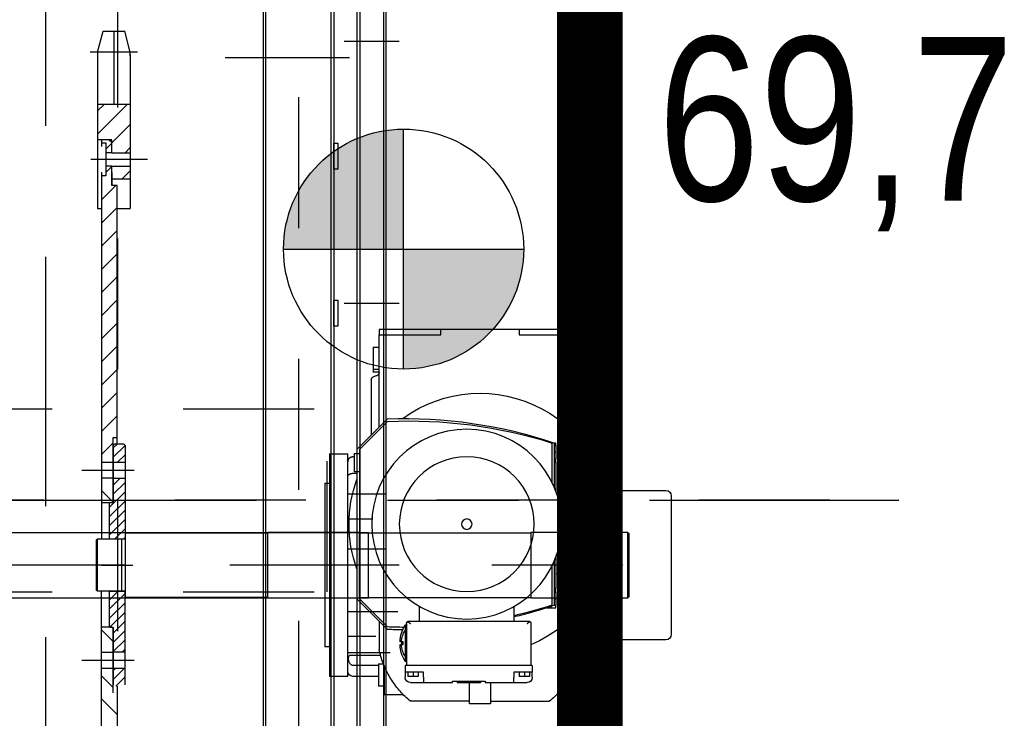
# Model space of a CAD drawing. Header units: metres. Extents: x -5 to 93, y -48 to 79.
# Tile 81 of 91: x 83.65 to 84.401, y 14.308 to 14.842. Entities that reach past the tile are written whole.
import ezdxf

# ---------------------------------------------------------------- set-up
doc = ezdxf.new("R2010")
doc.units = ezdxf.units.M
doc.header["$LTSCALE"] = 0.05
for name, pattern in [('AM_ISO08W050x2', [9, 6, -0.75, 1.5, -0.75]), ('STRICHPUNKT', [25.4, 12.7, -6.35, 0, -6.35]), ('STRICHPUNKT2', [12.7, 6.35, -3.175, 0, -3.175]), ('VERDECKT', [9.525, 6.35, -3.175]), ('VERDECKT2', [4.7625, 3.175, -1.5875])]:
    doc.linetypes.add(name, pattern=pattern)
for name, color, linetype in [('A_Achse', 9, 'STRICHPUNKT2'), ('A_Schraffur', 9, 'Continuous'), ('A_Text', 5, 'Continuous'), ('A_Unsichtbar-über', 253, 'VERDECKT')]:
    doc.layers.add(name, color=color, linetype=linetype)
doc.styles.add('Arial', font='arial.ttf', dxfattribs={"width": 0.9})

# ---------------------------------------------------------------- blocks, each defined once
blk = doc.blocks.new('Rechen-MDS300-d')
for p, q in [((-806.53, 1151.6), (-806.53, 1111.1)), ((-696.53, 1155.6), (-802.53, 1155.6)), ((-692.53, 1111.1), (-692.53, 1151.6)), ((-774.53, 1122.6), (-773.53, 1123.6)), ((-774.53, 1122.6), (-724.53, 1122.6)), ((-774.53, 1048.6), (-774.53, 1122.6)), ((-773.53, 1123.6), (-725.53, 1123.6)), ((-724.53, 1122.6), (-725.53, 1123.6)), ((-724.53, 1122.6), (-724.53, 1048.6)), ((-834.53, 1106.6), (-834.53, 1087.1)), ((-830.53, 1110.6), (-681.97, 1110.6)), ((-826.06, 1106.6), (-826.03, 1106.97)), ((-826.06, 1087.1), (-826.06, 1106.6)), ((-826.03, 1106.97), (-825.96, 1107.33)), ((-825.96, 1107.33), (-825.84, 1107.67)), ((-825.84, 1107.67), (-825.67, 1107.99)), ((-825.67, 1107.99), (-825.46, 1108.3)), ((-825.46, 1108.3), (-825.22, 1108.59)), ((-825.22, 1108.59), (-824.93, 1108.86)), ((-824.93, 1108.86), (-824.6, 1109.11)), ((-824.6, 1109.11), (-824.25, 1109.33)), ((-824.25, 1109.33), (-823.87, 1109.53)), ((-823.87, 1109.53), (-823.47, 1109.7)), ((-823.47, 1109.7), (-823.06, 1109.84)), ((-823.06, 1109.84), (-822.64, 1109.96)), ((-822.64, 1109.96), (-822.22, 1110.05)), ((-822.22, 1110.05), (-821.8, 1110.11)), ((-821.8, 1110.11), (-821.4, 1110.16)), ((-821.4, 1110.16), (-821.03, 1110.19)), ((-821.03, 1110.19), (-820.68, 1110.2)), ((-820.68, 1110.2), (-820.35, 1110.19)), ((-820.35, 1110.19), (-820.05, 1110.17)), ((-820.05, 1110.17), (-819.77, 1110.12)), ((-819.77, 1110.12), (-819.52, 1110.06)), ((-819.52, 1110.06), (-819.31, 1109.97)), ((-819.31, 1109.97), (-819.12, 1109.85)), ((-819.12, 1109.85), (-818.96, 1109.7)), ((-818.96, 1109.7), (-818.84, 1109.52)), ((-818.84, 1109.52), (-818.74, 1109.31)), ((-818.74, 1109.31), (-818.67, 1109.07)), ((-818.67, 1109.07), (-818.62, 1108.8)), ((-818.62, 1108.8), (-818.59, 1108.5)), ((-818.59, 1108.5), (-818.56, 1108.18)), ((-818.56, 1108.18), (-818.55, 1107.83)), ((-818.55, 1107.83), (-818.54, 1107.44)), ((-818.54, 1107.44), (-818.54, 1107.03)), ((-818.54, 1107.03), (-818.54, 1106.6)), ((-818.54, 1106.6), (-818.54, 1085.48)), ((-816.25, 1078.29), (-816.25, 1110.6)), ((-810.27, 1110.59), (-810.25, 1110.6)), ((-692.53, 1111.1), (-806.53, 1111.1)), ((-806.03, 1111.1), (-806.03, 1110.6)), ((-803.92, 1089.06), (-803.92, 1110.6)), ((-799.94, 1110.59), (-799.92, 1110.6)), ((-785.03, 1072.29), (-785.03, 1110.6)), ((-779.04, 1110.59), (-779.03, 1110.6)), ((-743.2, 1110.6), (-743.2, 1110.6)), ((-737.2, 1081.89), (-737.2, 1110.6)), ((-714.03, 1091.46), (-714.03, 1110.6)), ((-701.14, 1110.6), (-701.13, 1110.59)), ((-695.14, 1081.89), (-695.14, 1110.6)), ((-693.03, 1110.6), (-693.03, 1111.1)), ((-681.97, 1110.6), (-670.49, 1110.6)), ((-681.86, 1110.6), (-681.97, 1110.6)), ((-681.75, 1110.59), (-681.86, 1110.6)), ((-681.64, 1110.57), (-681.75, 1110.59)), ((-681.53, 1110.54), (-681.64, 1110.57)), ((-681.42, 1110.51), (-681.53, 1110.54)), ((-681.32, 1110.47), (-681.42, 1110.51)), ((-681.21, 1110.42), (-681.32, 1110.47)), ((-681.1, 1110.36), (-681.21, 1110.42)), ((-681, 1110.3), (-681.1, 1110.36)), ((-680.89, 1110.23), (-681, 1110.3)), ((-680.79, 1110.15), (-680.89, 1110.23)), ((-680.69, 1110.07), (-680.79, 1110.15)), ((-680.59, 1109.97), (-680.69, 1110.07)), ((-680.49, 1109.87), (-680.59, 1109.97)), ((-680.4, 1109.77), (-680.49, 1109.87)), ((-680.3, 1109.66), (-680.4, 1109.77)), ((-680.22, 1109.54), (-680.3, 1109.66)), ((-680.13, 1109.41), (-680.22, 1109.54)), ((-680.05, 1109.28), (-680.13, 1109.41)), ((-679.97, 1109.14), (-680.05, 1109.28)), ((-679.89, 1109), (-679.97, 1109.14)), ((-679.82, 1108.85), (-679.89, 1109)), ((-679.76, 1108.7), (-679.82, 1108.85)), ((-679.7, 1108.54), (-679.76, 1108.7)), ((-679.64, 1108.38), (-679.7, 1108.54)), ((-679.59, 1108.21), (-679.64, 1108.38)), ((-679.54, 1108.04), (-679.59, 1108.21)), ((-679.5, 1107.87), (-679.54, 1108.04)), ((-679.46, 1107.7), (-679.5, 1107.87)), ((-679.43, 1107.52), (-679.46, 1107.7)), ((-679.4, 1107.34), (-679.43, 1107.52)), ((-679.38, 1107.16), (-679.4, 1107.34)), ((-679.37, 1106.97), (-679.38, 1107.16)), ((-679.36, 1106.79), (-679.37, 1106.97)), ((-679.36, 1106.6), (-679.36, 1106.79)), ((-679.36, 1101.74), (-679.36, 1106.6)), ((-670.49, 1110.6), (-670.34, 1110.6)), ((-670.34, 1110.6), (-670.18, 1110.59)), ((-670.18, 1110.59), (-670.03, 1110.57)), ((-670.03, 1110.57), (-669.88, 1110.54)), ((-669.88, 1110.54), (-669.72, 1110.51)), ((-669.72, 1110.51), (-669.57, 1110.47)), ((-669.57, 1110.47), (-669.42, 1110.42)), ((-669.42, 1110.42), (-669.27, 1110.36)), ((-669.27, 1110.36), (-669.12, 1110.3)), ((-669.12, 1110.3), (-668.98, 1110.23)), ((-668.98, 1110.23), (-668.83, 1110.15)), ((-668.83, 1110.15), (-668.69, 1110.06)), ((-668.69, 1110.06), (-668.56, 1109.97)), ((-668.56, 1109.97), (-668.42, 1109.87)), ((-668.42, 1109.87), (-668.29, 1109.77)), ((-668.29, 1109.77), (-668.17, 1109.65)), ((-668.17, 1109.65), (-668.04, 1109.53)), ((-668.04, 1109.53), (-667.93, 1109.41)), ((-667.93, 1109.41), (-667.82, 1109.28)), ((-667.82, 1109.28), (-667.71, 1109.14)), ((-667.71, 1109.14), (-667.61, 1109)), ((-667.61, 1109), (-667.51, 1108.85)), ((-667.51, 1108.85), (-667.42, 1108.7)), ((-667.42, 1108.7), (-667.34, 1108.54)), ((-667.34, 1108.54), (-667.26, 1108.38)), ((-667.26, 1108.38), (-667.19, 1108.21)), ((-667.19, 1108.21), (-667.13, 1108.04)), ((-667.13, 1108.04), (-667.07, 1107.87)), ((-667.07, 1107.87), (-667.02, 1107.69)), ((-667.02, 1107.69), (-666.98, 1107.52)), ((-666.98, 1107.52), (-666.95, 1107.34)), ((-666.95, 1107.34), (-666.92, 1107.15)), ((-666.92, 1107.15), (-666.9, 1106.97)), ((-666.9, 1106.97), (-666.89, 1106.79)), ((-666.89, 1106.79), (-666.88, 1106.6)), ((-666.88, 1106.6), (-666.88, 1095.41)), ((-662.52, 1092.6), (-608.23, 1092.6)), ((-602.03, 1091.1), (-600.03, 1091.1)), ((-602.03, 1091.1), (-602.03, 1086.6)), ((-600.03, 1091.1), (-583.03, 1091.1)), ((-600.03, 1091.1), (-600.03, 1086.6)), ((-583.03, 1086.6), (-583.03, 1091.1)), ((-826.75, 1082.6), (-848.53, 1082.6)), ((-848.53, 1082.6), (-848.53, 1068.1)), ((-842.03, 1087.1), (-825.03, 1087.1)), ((-842.03, 1087.1), (-842.03, 1082.6)), ((-826.81, 1082.58), (-828.04, 1082.04)), ((-825.56, 1083.09), (-826.81, 1082.58)), ((-824.31, 1083.58), (-825.56, 1083.09)), ((-825.03, 1083.3), (-825.03, 1087.1)), ((-823.05, 1084.04), (-824.31, 1083.58)), ((-821.77, 1084.48), (-823.05, 1084.04)), ((-820.49, 1084.9), (-821.77, 1084.48)), ((-819.21, 1085.29), (-820.49, 1084.9)), ((-817.91, 1085.66), (-819.21, 1085.29)), ((-818.54, 1085.48), (-818.54, 1085.48)), ((-818.54, 1085.48), (-818.54, 1085.48)), ((-818.54, 1085.48), (-818.54, 1085.48)), ((-818.54, 1085.48), (-818.54, 1085.48)), ((-818.54, 1085.48), (-818.54, 1085.48)), ((-818.54, 1085.48), (-818.54, 1085.48)), ((-818.54, 1085.48), (-818.54, 1085.48)), ((-818.54, 1085.48), (-818.54, 1085.48)), ((-818.54, 1085.48), (-818.54, 1085.48)), ((-818.54, 1085.48), (-818.54, 1085.48)), ((-818.54, 1085.48), (-818.54, 1085.48)), ((-818.54, 1085.48), (-818.54, 1085.48)), ((-818.54, 1085.48), (-818.53, 1085.48)), ((-818.53, 1085.48), (-818.53, 1085.48)), ((-818.53, 1085.48), (-818.53, 1085.48)), ((-818.53, 1085.48), (-818.53, 1085.48)), ((-818.53, 1085.48), (-818.53, 1085.48)), ((-818.53, 1085.48), (-818.53, 1085.48)), ((-818.53, 1085.48), (-818.53, 1085.48)), ((-818.53, 1085.48), (-818.53, 1085.48)), ((-818.53, 1085.48), (-818.53, 1085.48)), ((-818.53, 1085.48), (-818.53, 1085.48)), ((-818.53, 1085.48), (-818.53, 1085.48)), ((-818.53, 1085.48), (-818.53, 1085.48)), ((-818.53, 1085.48), (-818.53, 1085.48)), ((-818.53, 1085.48), (-818.53, 1085.48)), ((-818.53, 1085.48), (-818.53, 1085.48)), ((-818.53, 1085.48), (-818.53, 1085.48)), ((-818.53, 1085.48), (-818.53, 1085.48)), ((-818.53, 1085.48), (-818.53, 1085.48)), ((-818.53, 1085.48), (-818.53, 1085.48)), ((-818.53, 1085.48), (-818.53, 1085.48)), ((-818.53, 1085.48), (-818.53, 1085.48)), ((-818.53, 1085.48), (-818.53, 1085.48)), ((-818.53, 1085.48), (-818.53, 1085.48)), ((-816.61, 1086), (-817.91, 1085.66)), ((-815.3, 1086.31), (-816.61, 1086)), ((-813.98, 1086.6), (-815.3, 1086.31)), ((-813.98, 1086.6), (-782.04, 1086.6)), ((-587.53, 1086.6), (-654.43, 1086.6)), ((-573.53, 1086.6), (-587.53, 1086.6)), ((-573.53, 1039.5), (-573.53, 1086.6)), ((-573.53, 1086.6), (-569.53, 1086.6)), ((-569.53, 1086.6), (-569.53, 1039.5)), ((-839.74, 1075.41), (-840.83, 1074.63)), ((-838.63, 1076.18), (-839.74, 1075.41)), ((-837.51, 1076.92), (-838.63, 1076.18)), ((-836.37, 1077.64), (-837.51, 1076.92)), ((-835.22, 1078.33), (-836.37, 1077.64)), ((-834.05, 1079.01), (-835.22, 1078.33)), ((-832.87, 1079.66), (-834.05, 1079.01)), ((-831.68, 1080.29), (-832.87, 1079.66)), ((-830.48, 1080.9), (-831.68, 1080.29)), ((-829.27, 1081.48), (-830.48, 1080.9)), ((-828.04, 1082.04), (-829.27, 1081.48)), ((-849.01, 1067.63), (-849.95, 1066.67)), ((-848.05, 1068.58), (-849.01, 1067.63)), ((-847.07, 1069.5), (-848.05, 1068.58)), ((-846.07, 1070.4), (-847.07, 1069.5)), ((-845.05, 1071.29), (-846.07, 1070.4)), ((-844.02, 1072.15), (-845.05, 1071.29)), ((-842.98, 1073), (-844.02, 1072.15)), ((-841.91, 1073.83), (-842.98, 1073)), ((-840.83, 1074.63), (-841.91, 1073.83)), ((-782.23, 1067.6), (-780.23, 1067.6)), ((-782.23, 1063.6), (-782.23, 1067.6)), ((-775.23, 1067.6), (-780.23, 1067.6)), ((-780.23, 1066.6), (-780.23, 1067.6)), ((-770.23, 1067.6), (-775.23, 1067.6)), ((-775.23, 1066.6), (-775.23, 1067.6)), ((-770.23, 1066.6), (-770.23, 1067.6)), ((-770.23, 1067.6), (-767.23, 1067.6)), ((-743.14, 1067.6), (-767.23, 1067.6)), ((-767.23, 1067.6), (-767.23, 1066.6)), ((-756.23, 1071.6), (-742.23, 1071.6)), ((-756.23, 1071.6), (-756.23, 1067.6)), ((-742.23, 1067.93), (-742.23, 1071.6)), ((-723.26, 1071.84), (-723.48, 1071.84)), ((-723.48, 1071.84), (-723.48, 1071.83)), ((-712.99, 1071.84), (-713.21, 1071.84)), ((-712.99, 1071.83), (-712.99, 1071.84)), ((-710.23, 1071.6), (-696.23, 1071.6)), ((-710.23, 1071.6), (-710.23, 1071.57)), ((-696.23, 1068.6), (-696.23, 1071.6)), ((-671.23, 1067.6), (-693.33, 1067.6)), ((-671.23, 1067.6), (-668.23, 1067.6)), ((-671.23, 1066.6), (-671.23, 1067.6)), ((-663.23, 1067.6), (-668.23, 1067.6)), ((-668.23, 1066.6), (-668.23, 1067.6)), ((-658.23, 1067.6), (-663.23, 1067.6)), ((-663.23, 1066.6), (-663.23, 1067.6)), ((-658.23, 1066.6), (-658.23, 1067.6)), ((-658.23, 1067.6), (-656.23, 1067.6)), ((-656.23, 1067.6), (-656.23, 1066.6)), ((-852.67, 1063.68), (-853.53, 1062.65)), ((-853.53, 1017.6), (-853.53, 1062.65)), ((-851.78, 1064.7), (-852.67, 1063.68)), ((-850.87, 1065.69), (-851.78, 1064.7)), ((-849.95, 1066.67), (-850.87, 1065.69)), ((-781.24, 1063.6), (-782.23, 1063.6)), ((-782.23, 1060.47), (-782.23, 1063.6)), ((-780.23, 1066.6), (-745.72, 1066.6)), ((-780.23, 1064.6), (-750.17, 1064.6)), ((-690.75, 1066.6), (-656.23, 1066.6)), ((-686.3, 1064.6), (-656.23, 1064.6)), ((-839.23, 1039.52), (-839.23, 1045.52)), ((-835.23, 1049.52), (-831.23, 1049.52)), ((-831.23, 1047.52), (-834.73, 1047.52)), ((-834.73, 1047.52), (-834.73, 1043.52)), ((-826.23, 1049.52), (-831.23, 1049.52)), ((-831.23, 1049.52), (-831.23, 1045.52)), ((-831.23, 1045.52), (-831.23, 1035.52)), ((-826.23, 1049.52), (-826.23, 1045.52)), ((-794.23, 1048.52), (-826.23, 1048.52)), ((-826.23, 1045.52), (-826.23, 956.52)), ((-794.18, 1048.52), (-794.23, 1048.52)), ((-794.23, 1045.52), (-794.18, 1045.58)), ((-794.13, 1048.51), (-794.18, 1048.52)), ((-794.18, 1045.58), (-794.13, 1045.64)), ((-794.08, 1048.51), (-794.13, 1048.51)), ((-794.13, 1045.64), (-794.08, 1045.7)), ((-794.03, 1048.51), (-794.08, 1048.51)), ((-794.08, 1045.7), (-794.03, 1045.77)), ((-793.98, 1048.5), (-794.03, 1048.51)), ((-794.03, 1045.77), (-793.98, 1045.83)), ((-793.93, 1048.49), (-793.98, 1048.5)), ((-793.98, 1045.83), (-793.93, 1045.89)), ((-793.87, 1048.48), (-793.93, 1048.49)), ((-793.93, 1045.89), (-793.87, 1045.96)), ((-793.82, 1048.47), (-793.87, 1048.48)), ((-793.87, 1045.96), (-793.82, 1046.02)), ((-793.77, 1048.46), (-793.82, 1048.47)), ((-793.82, 1046.02), (-793.77, 1046.08)), ((-793.72, 1048.45), (-793.77, 1048.46)), ((-793.77, 1046.08), (-793.72, 1046.15)), ((-793.67, 1048.43), (-793.72, 1048.45)), ((-793.72, 1046.15), (-793.67, 1046.21)), ((-793.61, 1048.42), (-793.67, 1048.43)), ((-793.67, 1046.21), (-793.61, 1046.28)), ((-793.56, 1048.4), (-793.61, 1048.42)), ((-793.61, 1046.28), (-793.56, 1046.34)), ((-793.51, 1048.38), (-793.56, 1048.4)), ((-793.56, 1046.34), (-793.51, 1046.41)), ((-793.46, 1048.36), (-793.51, 1048.38)), ((-793.51, 1046.41), (-793.46, 1046.47)), ((-793.41, 1048.34), (-793.46, 1048.36)), ((-793.46, 1046.47), (-793.41, 1046.54)), ((-793.36, 1048.32), (-793.41, 1048.34)), ((-793.41, 1046.54), (-793.36, 1046.6)), ((-793.31, 1048.29), (-793.36, 1048.32)), ((-793.36, 1046.6), (-793.31, 1046.66)), ((-793.26, 1048.26), (-793.31, 1048.29)), ((-793.31, 1046.66), (-793.26, 1046.73)), ((-793.21, 1048.23), (-793.26, 1048.26)), ((-793.26, 1046.73), (-793.21, 1046.79)), ((-793.16, 1048.2), (-793.21, 1048.23)), ((-793.21, 1046.79), (-793.16, 1046.85)), ((-793.11, 1048.17), (-793.16, 1048.2)), ((-793.16, 1046.85), (-793.11, 1046.91)), ((-793.07, 1048.14), (-793.11, 1048.17)), ((-793.11, 1046.91), (-793.07, 1046.97)), ((-793.02, 1048.11), (-793.07, 1048.14)), ((-793.07, 1046.97), (-793.02, 1047.03)), ((-792.97, 1048.07), (-793.02, 1048.11)), ((-793.02, 1047.03), (-792.97, 1047.09)), ((-792.93, 1048.03), (-792.97, 1048.07)), ((-792.97, 1047.09), (-792.93, 1047.15)), ((-792.89, 1048), (-792.93, 1048.03)), ((-792.93, 1047.15), (-792.89, 1047.21)), ((-792.85, 1047.96), (-792.89, 1048)), ((-792.89, 1047.21), (-792.85, 1047.26)), ((-792.8, 1047.92), (-792.85, 1047.96)), ((-792.85, 1047.26), (-792.8, 1047.32)), ((-792.76, 1047.87), (-792.8, 1047.92)), ((-792.8, 1047.32), (-792.76, 1047.37)), ((-792.73, 1047.83), (-792.76, 1047.87)), ((-792.76, 1047.37), (-792.73, 1047.43)), ((-792.69, 1047.79), (-792.73, 1047.83)), ((-792.73, 1047.43), (-792.69, 1047.48)), ((-792.65, 1047.74), (-792.69, 1047.79)), ((-792.69, 1047.48), (-792.65, 1047.53)), ((-792.61, 1047.69), (-792.65, 1047.74)), ((-792.65, 1047.53), (-792.61, 1047.59)), ((-792.58, 1047.64), (-792.61, 1047.69)), ((-792.61, 1047.59), (-792.58, 1047.64)), ((-792.56, 1047.61), (-792.58, 1047.64)), ((-792.54, 1047.58), (-792.56, 1047.61)), ((-792.52, 1047.55), (-792.54, 1047.58)), ((-792.5, 1047.52), (-792.52, 1047.55)), ((-792.49, 1047.49), (-792.5, 1047.52)), ((-792.47, 1047.46), (-792.49, 1047.49)), ((-792.46, 1047.43), (-792.47, 1047.46)), ((-792.44, 1047.4), (-792.46, 1047.43)), ((-792.43, 1047.37), (-792.44, 1047.4)), ((-792.41, 1047.34), (-792.43, 1047.37)), ((-792.4, 1047.31), (-792.41, 1047.34)), ((-792.38, 1047.28), (-792.4, 1047.31)), ((-792.37, 1047.25), (-792.38, 1047.28)), ((-792.36, 1047.22), (-792.37, 1047.25)), ((-792.35, 1047.18), (-792.36, 1047.22)), ((-792.34, 1047.15), (-792.35, 1047.18)), ((-792.33, 1047.12), (-792.34, 1047.15)), ((-792.32, 1047.09), (-792.33, 1047.12)), ((-792.31, 1047.05), (-792.32, 1047.09)), ((-792.3, 1047.02), (-792.31, 1047.05)), ((-792.29, 1046.99), (-792.3, 1047.02)), ((-792.28, 1046.96), (-792.29, 1046.99)), ((-792.27, 1046.92), (-792.28, 1046.96)), ((-792.27, 1046.89), (-792.27, 1046.92)), ((-792.26, 1046.86), (-792.27, 1046.89)), ((-792.26, 1046.82), (-792.26, 1046.86)), ((-792.25, 1046.79), (-792.26, 1046.82)), ((-792.25, 1046.75), (-792.25, 1046.79)), ((-792.24, 1046.72), (-792.25, 1046.75)), ((-792.24, 1046.69), (-792.24, 1046.72)), ((-792.24, 1046.65), (-792.24, 1046.69)), ((-792.24, 1046.62), (-792.24, 1046.65)), ((-792.23, 1046.58), (-792.24, 1046.62)), ((-792.23, 1046.55), (-792.23, 1046.58)), ((-792.23, 1046.52), (-792.23, 1046.55)), ((-792.23, 955.52), (-792.23, 1046.52)), ((-774.53, 1048.6), (-724.53, 1048.6)), ((-774.53, 1048.6), (-774.53, 1048.6)), ((-774.28, 917.85), (-774.28, 1048.35)), ((-724.78, 917.85), (-724.78, 1048.35)), ((-724.53, 1048.6), (-724.53, 1048.6)), ((-839.23, 1035.52), (-839.23, 1039.52)), ((-834.73, 1043.52), (-834.73, 1039.52)), ((-831.23, 1043.52), (-834.73, 1043.52)), ((-831.23, 1039.52), (-834.73, 1039.52)), ((-569.53, 1039.5), (-573.53, 1039.5)), ((-569.53, 1039.5), (-569.53, 979.7)), ((-839.23, 1013.52), (-839.23, 1035.52)), ((-839.23, 1035.52), (-835.23, 1035.52)), ((-831.23, 1035.52), (-835.23, 1035.52)), ((-781.16, 1035.52), (-792.23, 1035.52)), ((-841.83, 1017.6), (-855.53, 1017.6)), ((-855.53, 1017.6), (-855.53, 1001.6)), ((-839.23, 1017.6), (-841.83, 1017.6)), ((-838.23, 1013.52), (-839.23, 1013.52)), ((-839.23, 1010.21), (-838.23, 1010.21)), ((-839.23, 1010.21), (-839.23, 1010.06)), ((-838.23, 1010.06), (-839.23, 1010.06)), ((-839.23, 1010.06), (-839.23, 1010.05)), ((-838.23, 1010.05), (-839.23, 1010.05)), ((-839.23, 992.25), (-839.23, 1010.05)), ((-838.23, 988.52), (-838.23, 1013.52)), ((-855.53, 1001.6), (-841.83, 1001.6)), ((-853.53, 1001.6), (-853.53, 956.55)), ((-841.83, 1001.6), (-839.23, 1001.6)), ((-790.54, 1004.76), (-790.56, 1004.76)), ((-790.56, 1004.76), (-790.56, 1004.54)), ((-645.91, 1004.76), (-645.92, 1004.76)), ((-645.91, 1004.54), (-645.91, 1004.76)), ((-790.56, 994.49), (-790.56, 994.27)), ((-790.56, 994.27), (-790.54, 994.27)), ((-645.92, 994.27), (-645.91, 994.27)), ((-645.91, 994.27), (-645.91, 994.49)), ((-838.23, 992.25), (-839.23, 992.25)), ((-839.23, 988.52), (-838.23, 988.52)), ((-839.23, 966.52), (-839.23, 988.52)), ((-573.53, 932.6), (-573.53, 979.7)), ((-573.53, 979.7), (-569.53, 979.7)), ((-569.53, 979.7), (-569.53, 932.6)), ((-835.23, 966.52), (-839.23, 966.52)), ((-839.23, 962.52), (-839.23, 966.52)), ((-839.23, 956.52), (-839.23, 962.52)), ((-835.23, 966.52), (-831.23, 966.52)), ((-831.23, 962.52), (-834.73, 962.52)), ((-834.73, 962.52), (-834.73, 958.52)), ((-831.23, 966.52), (-831.23, 956.52)), ((-792.23, 963.52), (-781.16, 963.52)), ((-853.53, 956.55), (-852.67, 955.52)), ((-852.67, 955.52), (-851.78, 954.51)), ((-834.73, 958.52), (-834.73, 954.52)), ((-831.23, 958.52), (-834.73, 958.52)), ((-831.23, 956.52), (-831.23, 952.52)), ((-826.23, 956.52), (-826.23, 952.52)), ((-794.18, 956.46), (-794.23, 956.52)), ((-794.13, 956.39), (-794.18, 956.46)), ((-794.08, 956.33), (-794.13, 956.39)), ((-794.03, 956.27), (-794.08, 956.33)), ((-793.98, 956.21), (-794.03, 956.27)), ((-793.93, 956.14), (-793.98, 956.21)), ((-793.87, 956.08), (-793.93, 956.14)), ((-793.82, 956.01), (-793.87, 956.08)), ((-793.77, 955.95), (-793.82, 956.01)), ((-793.72, 955.88), (-793.77, 955.95)), ((-793.67, 955.82), (-793.72, 955.88)), ((-793.61, 955.76), (-793.67, 955.82)), ((-793.56, 955.69), (-793.61, 955.76)), ((-793.51, 955.63), (-793.56, 955.69)), ((-793.46, 955.56), (-793.51, 955.63)), ((-793.41, 955.5), (-793.46, 955.56)), ((-793.36, 955.43), (-793.41, 955.5)), ((-793.31, 955.37), (-793.36, 955.43)), ((-793.26, 955.31), (-793.31, 955.37)), ((-793.21, 955.25), (-793.26, 955.31)), ((-793.16, 955.18), (-793.21, 955.25)), ((-793.11, 955.12), (-793.16, 955.18)), ((-793.07, 955.06), (-793.11, 955.12)), ((-793.02, 955), (-793.07, 955.06)), ((-792.97, 954.94), (-793.02, 955)), ((-792.93, 954.89), (-792.97, 954.94)), ((-792.89, 954.83), (-792.93, 954.89)), ((-792.85, 954.77), (-792.89, 954.83)), ((-792.8, 954.72), (-792.85, 954.77)), ((-792.41, 954.69), (-792.4, 954.72)), ((-792.4, 954.72), (-792.38, 954.75)), ((-792.38, 954.75), (-792.37, 954.79)), ((-792.37, 954.79), (-792.36, 954.82)), ((-792.36, 954.82), (-792.35, 954.85)), ((-792.35, 954.85), (-792.34, 954.88)), ((-792.34, 954.88), (-792.33, 954.91)), ((-792.33, 954.91), (-792.32, 954.95)), ((-792.32, 954.95), (-792.31, 954.98)), ((-792.31, 954.98), (-792.3, 955.01)), ((-792.3, 955.01), (-792.29, 955.05)), ((-792.29, 955.05), (-792.28, 955.08)), ((-792.28, 955.08), (-792.27, 955.11)), ((-792.27, 955.15), (-792.26, 955.18)), ((-792.27, 955.11), (-792.27, 955.15)), ((-792.26, 955.21), (-792.25, 955.25)), ((-792.26, 955.18), (-792.26, 955.21)), ((-792.25, 955.28), (-792.24, 955.31)), ((-792.25, 955.25), (-792.25, 955.28)), ((-792.24, 955.41), (-792.23, 955.45)), ((-792.24, 955.38), (-792.24, 955.41)), ((-792.24, 955.35), (-792.24, 955.38)), ((-792.24, 955.31), (-792.24, 955.35)), ((-792.23, 955.48), (-792.23, 955.52)), ((-792.23, 955.45), (-792.23, 955.48)), ((-851.78, 954.51), (-850.87, 953.51)), ((-850.87, 953.51), (-849.95, 952.54)), ((-849.95, 952.54), (-849.01, 951.57)), ((-849.01, 951.57), (-848.05, 950.63)), ((-848.53, 951.11), (-848.53, 936.6)), ((-848.05, 950.63), (-847.07, 949.71)), ((-847.07, 949.71), (-846.07, 948.8)), ((-846.07, 948.8), (-845.05, 947.92)), ((-845.05, 947.92), (-844.02, 947.05)), ((-831.23, 952.52), (-835.23, 952.52)), ((-831.23, 954.52), (-834.73, 954.52)), ((-826.23, 952.52), (-831.23, 952.52)), ((-794.23, 953.52), (-826.23, 953.52)), ((-823.23, 953.52), (-823.23, 952.52)), ((-819.23, 952.52), (-823.23, 952.52)), ((-819.23, 953.52), (-819.23, 952.52)), ((-809.23, 952.52), (-819.23, 952.52)), ((-810.23, 949.54), (-810.23, 950.95)), ((-810.23, 948.54), (-810.23, 949.54)), ((-799.23, 952.52), (-809.23, 952.52)), ((-808.23, 950.95), (-808.23, 949.54)), ((-808.23, 949.54), (-808.23, 948.54)), ((-799.23, 952.52), (-799.23, 953.52)), ((-795.23, 952.52), (-799.23, 952.52)), ((-795.23, 952.52), (-795.23, 953.52)), ((-794.23, 953.52), (-794.18, 953.52)), ((-794.18, 953.52), (-794.13, 953.52)), ((-794.13, 953.52), (-794.08, 953.52)), ((-794.08, 953.52), (-794.03, 953.53)), ((-794.03, 953.53), (-793.98, 953.53)), ((-793.98, 953.53), (-793.93, 953.54)), ((-793.93, 953.54), (-793.87, 953.55)), ((-793.87, 953.55), (-793.82, 953.56)), ((-793.82, 953.56), (-793.77, 953.57)), ((-793.77, 953.57), (-793.72, 953.58)), ((-793.72, 953.58), (-793.67, 953.6)), ((-793.67, 953.6), (-793.61, 953.62)), ((-793.61, 953.62), (-793.56, 953.63)), ((-793.56, 953.63), (-793.51, 953.65)), ((-793.51, 953.65), (-793.46, 953.67)), ((-793.46, 953.67), (-793.41, 953.7)), ((-793.41, 953.7), (-793.36, 953.72)), ((-793.36, 953.72), (-793.31, 953.74)), ((-793.31, 953.74), (-793.26, 953.77)), ((-793.26, 953.77), (-793.21, 953.8)), ((-793.21, 953.8), (-793.16, 953.83)), ((-793.16, 953.83), (-793.11, 953.86)), ((-793.11, 953.86), (-793.07, 953.89)), ((-793.07, 953.89), (-793.02, 953.93)), ((-793.02, 953.93), (-792.97, 953.96)), ((-792.97, 953.96), (-792.93, 954)), ((-792.93, 954), (-792.89, 954.04)), ((-792.89, 954.04), (-792.85, 954.08)), ((-792.85, 954.08), (-792.8, 954.12)), ((-792.76, 954.66), (-792.8, 954.72)), ((-792.8, 954.12), (-792.76, 954.16)), ((-792.73, 954.61), (-792.76, 954.66)), ((-792.76, 954.16), (-792.73, 954.2)), ((-792.69, 954.55), (-792.73, 954.61)), ((-792.73, 954.2), (-792.69, 954.25)), ((-792.65, 954.5), (-792.69, 954.55)), ((-792.69, 954.25), (-792.65, 954.29)), ((-792.61, 954.45), (-792.65, 954.5)), ((-792.65, 954.29), (-792.61, 954.34)), ((-792.58, 954.4), (-792.61, 954.45)), ((-792.61, 954.34), (-792.58, 954.4)), ((-792.58, 954.4), (-792.56, 954.42)), ((-792.56, 954.42), (-792.54, 954.45)), ((-792.54, 954.45), (-792.52, 954.48)), ((-792.52, 954.48), (-792.5, 954.51)), ((-792.5, 954.51), (-792.49, 954.54)), ((-792.49, 954.54), (-792.47, 954.57)), ((-792.47, 954.57), (-792.46, 954.6)), ((-792.46, 954.6), (-792.44, 954.63)), ((-792.44, 954.63), (-792.43, 954.66)), ((-792.43, 954.66), (-792.41, 954.69)), ((-844.02, 947.05), (-842.98, 946.21)), ((-842.98, 946.21), (-841.91, 945.38)), ((-841.91, 945.38), (-840.83, 944.58)), ((-840.83, 944.58), (-839.74, 943.79)), ((-839.74, 943.79), (-838.63, 943.03)), ((-838.63, 943.03), (-837.51, 942.29)), ((-837.51, 942.29), (-836.37, 941.57)), ((-836.37, 941.57), (-835.22, 940.87)), ((-835.22, 940.87), (-834.05, 940.2)), ((-834.05, 940.2), (-832.87, 939.55)), ((-816.25, 908.6), (-816.25, 940.92)), ((-785.03, 908.6), (-785.03, 946.92)), ((-1418.53, 937.93), (-80.53, 937.93)), ((-80.53, 935.93), (-1418.53, 935.93)), ((-848.53, 936.6), (-826.75, 936.6)), ((-842.03, 936.6), (-842.03, 932.1)), ((-832.87, 939.55), (-831.68, 938.92)), ((-831.68, 938.92), (-830.48, 938.31)), ((-830.48, 938.31), (-829.27, 937.73)), ((-829.27, 937.73), (-828.04, 937.17)), ((-828.04, 937.17), (-826.81, 936.63)), ((-826.81, 936.63), (-825.56, 936.12)), ((-825.56, 936.12), (-824.31, 935.63)), ((-825.03, 932.1), (-825.03, 935.91)), ((-824.31, 935.63), (-823.05, 935.16)), ((-823.05, 935.16), (-821.77, 934.72)), ((-821.77, 934.72), (-820.49, 934.31)), ((-820.49, 934.31), (-819.21, 933.92)), ((-819.21, 933.92), (-817.91, 933.55)), ((-818.54, 933.72), (-818.54, 933.73)), ((-818.54, 933.73), (-818.54, 933.73)), ((-818.54, 933.73), (-818.54, 933.73)), ((-818.54, 933.73), (-818.54, 933.73)), ((-818.54, 933.73), (-818.54, 912.6)), ((-818.53, 933.72), (-818.54, 933.72)), ((-818.54, 933.72), (-818.54, 933.72)), ((-818.54, 933.72), (-818.54, 933.72)), ((-818.54, 933.72), (-818.54, 933.72)), ((-818.54, 933.72), (-818.54, 933.72)), ((-818.54, 933.72), (-818.54, 933.72)), ((-818.54, 933.72), (-818.54, 933.72)), ((-818.54, 933.72), (-818.54, 933.72)), ((-818.54, 933.72), (-818.54, 933.72)), ((-818.53, 933.72), (-818.53, 933.72)), ((-818.53, 933.72), (-818.53, 933.72)), ((-818.53, 933.72), (-818.53, 933.72)), ((-818.53, 933.72), (-818.53, 933.72)), ((-818.53, 933.72), (-818.53, 933.72)), ((-818.53, 933.72), (-818.53, 933.72)), ((-818.53, 933.72), (-818.53, 933.72)), ((-818.53, 933.72), (-818.53, 933.72)), ((-818.53, 933.72), (-818.53, 933.72)), ((-818.53, 933.72), (-818.53, 933.72)), ((-818.53, 933.72), (-818.53, 933.72)), ((-818.53, 933.72), (-818.53, 933.72)), ((-818.53, 933.72), (-818.53, 933.72)), ((-818.53, 933.72), (-818.53, 933.72)), ((-818.53, 933.72), (-818.53, 933.72)), ((-818.53, 933.72), (-818.53, 933.72)), ((-818.53, 933.72), (-818.53, 933.72)), ((-818.53, 933.72), (-818.53, 933.72)), ((-818.53, 933.72), (-818.53, 933.72)), ((-818.53, 933.72), (-818.53, 933.72)), ((-818.53, 933.72), (-818.53, 933.72)), ((-818.53, 933.72), (-818.53, 933.72)), ((-817.91, 933.55), (-816.61, 933.21)), ((-816.61, 933.21), (-815.3, 932.89)), ((-815.3, 932.89), (-813.98, 932.6)), ((-792.23, 932.6), (-813.98, 932.6)), ((-775.23, 915.6), (-798.73, 939.1)), ((-775.23, 917.6), (-796.73, 939.1)), ((-737.2, 908.6), (-737.2, 937.32)), ((-695.14, 908.6), (-695.14, 937.32)), ((-637.73, 939.1), (-661.23, 915.6)), ((-639.73, 939.1), (-661.23, 917.6)), ((-644.23, 932.6), (-587.53, 932.6)), ((-602.03, 932.6), (-602.03, 928.1)), ((-600.03, 932.6), (-600.03, 928.1)), ((-587.53, 932.6), (-573.53, 932.6)), ((-583.03, 928.1), (-583.03, 932.6)), ((-569.53, 932.6), (-573.53, 932.6)), ((-825.03, 932.1), (-842.03, 932.1)), ((-834.53, 932.1), (-834.53, 912.6)), ((-826.06, 912.6), (-826.06, 932.1)), ((-803.92, 908.6), (-803.92, 930.15)), ((-723.48, 927.21), (-723.48, 927.19)), ((-723.48, 927.19), (-723.26, 927.19)), ((-714.03, 908.6), (-714.03, 927.75)), ((-713.21, 927.19), (-712.99, 927.19)), ((-712.99, 927.19), (-712.99, 927.21)), ((-608.23, 926.6), (-650.25, 926.6)), ((-600.03, 928.1), (-602.03, 928.1)), ((-583.03, 928.1), (-600.03, 928.1)), ((-78.03, 917.93), (-1421.03, 917.93)), ((-661.23, 917.6), (-775.23, 917.6)), ((-774.53, 917.6), (-724.53, 917.6)), ((-774.53, 847.6), (-774.53, 917.6)), ((-774.53, 917.6), (-774.53, 917.6)), ((-724.53, 917.6), (-724.53, 847.6)), ((-724.53, 917.6), (-724.53, 917.6)), ((-678.23, 917.6), (-678.23, 913.6)), ((-664.23, 913.6), (-664.23, 917.6)), ((-1421.03, 915.93), (-78.03, 915.93)), ((-826.03, 912.18), (-826.06, 912.6)), ((-825.92, 911.76), (-826.03, 912.18)), ((-825.76, 911.38), (-825.92, 911.76)), ((-825.55, 911.02), (-825.76, 911.38)), ((-825.3, 910.7), (-825.55, 911.02)), ((-825, 910.41), (-825.3, 910.7)), ((-824.66, 910.14), (-825, 910.41)), ((-824.29, 909.89), (-824.66, 910.14)), ((-823.88, 909.68), (-824.29, 909.89)), ((-823.46, 909.51), (-823.88, 909.68)), ((-818.84, 909.68), (-818.96, 909.51)), ((-818.75, 909.87), (-818.84, 909.68)), ((-818.68, 910.1), (-818.75, 909.87)), ((-818.63, 910.34), (-818.68, 910.1)), ((-818.6, 910.62), (-818.63, 910.34)), ((-818.57, 910.91), (-818.6, 910.62)), ((-818.56, 911.21), (-818.57, 910.91)), ((-818.55, 911.54), (-818.56, 911.21)), ((-818.54, 911.88), (-818.55, 911.54)), ((-818.54, 912.6), (-818.54, 912.24)), ((-818.54, 912.24), (-818.54, 911.88)), ((-678.23, 915.6), (-775.23, 915.6)), ((-680.33, 909.53), (-680.24, 909.64)), ((-680.24, 909.64), (-680.16, 909.76)), ((-680.16, 909.76), (-680.08, 909.88)), ((-680.08, 909.88), (-680, 910.01)), ((-680, 910.01), (-679.93, 910.15)), ((-679.93, 910.15), (-679.86, 910.29)), ((-679.86, 910.29), (-679.79, 910.43)), ((-679.79, 910.43), (-679.73, 910.58)), ((-679.73, 910.58), (-679.67, 910.74)), ((-679.67, 910.74), (-679.62, 910.89)), ((-679.62, 910.89), (-679.57, 911.05)), ((-679.57, 911.05), (-679.53, 911.22)), ((-679.53, 911.22), (-679.49, 911.39)), ((-679.49, 911.39), (-679.45, 911.55)), ((-679.45, 911.55), (-679.42, 911.73)), ((-679.42, 911.73), (-679.4, 911.9)), ((-679.4, 911.9), (-679.38, 912.07)), ((-679.38, 912.07), (-679.37, 912.25)), ((-679.37, 912.25), (-679.36, 912.43)), ((-679.36, 912.6), (-679.36, 915.6)), ((-679.36, 912.43), (-679.36, 912.6)), ((-664.23, 913.6), (-678.23, 913.6)), ((-668.05, 909.67), (-668.17, 909.55)), ((-667.93, 909.8), (-668.05, 909.67)), ((-667.82, 909.93), (-667.93, 909.8)), ((-667.71, 910.07), (-667.82, 909.93)), ((-667.61, 910.21), (-667.71, 910.07)), ((-667.51, 910.36), (-667.61, 910.21)), ((-667.42, 910.51), (-667.51, 910.36)), ((-667.34, 910.67), (-667.42, 910.51)), ((-667.26, 910.83), (-667.34, 910.67)), ((-667.19, 910.99), (-667.26, 910.83)), ((-667.13, 911.16), (-667.19, 910.99)), ((-667.07, 911.34), (-667.13, 911.16)), ((-667.02, 911.51), (-667.07, 911.34)), ((-666.98, 911.69), (-667.02, 911.51)), ((-666.95, 911.87), (-666.98, 911.69)), ((-666.92, 912.05), (-666.95, 911.87)), ((-666.9, 912.24), (-666.92, 912.05)), ((-666.89, 912.42), (-666.9, 912.24)), ((-666.88, 912.6), (-666.89, 912.42)), ((-666.88, 913.6), (-666.88, 912.6)), ((-661.23, 915.6), (-664.23, 915.6)), ((-834.53, 908.6), (-749.53, 908.6)), ((-834.53, 908.6), (-834.53, 894.6)), ((-823.02, 909.36), (-823.46, 909.51)), ((-822.57, 909.24), (-823.02, 909.36)), ((-822.14, 909.15), (-822.57, 909.24)), ((-821.72, 909.08), (-822.14, 909.15)), ((-821.33, 909.04), (-821.72, 909.08)), ((-820.96, 909.02), (-821.33, 909.04)), ((-820.61, 909.01), (-820.96, 909.02)), ((-820.29, 909.02), (-820.61, 909.01)), ((-819.99, 909.05), (-820.29, 909.02)), ((-819.72, 909.09), (-819.99, 909.05)), ((-819.48, 909.16), (-819.72, 909.09)), ((-819.28, 909.25), (-819.48, 909.16)), ((-819.1, 909.37), (-819.28, 909.25)), ((-818.96, 909.51), (-819.1, 909.37)), ((-749.53, 908.6), (-664.53, 908.6)), ((-718.02, 908.62), (-718.03, 908.6)), ((-681.82, 908.61), (-681.72, 908.62)), ((-681.72, 908.62), (-681.61, 908.64)), ((-681.61, 908.64), (-681.51, 908.67)), ((-681.51, 908.67), (-681.41, 908.7)), ((-681.41, 908.7), (-681.3, 908.74)), ((-681.3, 908.74), (-681.2, 908.79)), ((-681.2, 908.79), (-681.1, 908.85)), ((-681.1, 908.85), (-680.99, 908.91)), ((-680.99, 908.91), (-680.89, 908.98)), ((-680.89, 908.98), (-680.79, 909.05)), ((-680.79, 909.05), (-680.7, 909.13)), ((-680.7, 909.13), (-680.6, 909.22)), ((-680.6, 909.22), (-680.51, 909.32)), ((-680.51, 909.32), (-680.41, 909.42)), ((-680.41, 909.42), (-680.33, 909.53)), ((-670.34, 908.61), (-670.49, 908.6)), ((-670.18, 908.62), (-670.34, 908.61)), ((-670.03, 908.64), (-670.18, 908.62)), ((-669.88, 908.66), (-670.03, 908.64)), ((-669.72, 908.7), (-669.88, 908.66)), ((-669.57, 908.74), (-669.72, 908.7)), ((-669.42, 908.79), (-669.57, 908.74)), ((-669.27, 908.84), (-669.42, 908.79)), ((-669.12, 908.91), (-669.27, 908.84)), ((-668.98, 908.98), (-669.12, 908.91)), ((-668.83, 909.06), (-668.98, 908.98)), ((-668.69, 909.14), (-668.83, 909.06)), ((-668.56, 909.23), (-668.69, 909.14)), ((-668.42, 909.33), (-668.56, 909.23)), ((-668.29, 909.44), (-668.42, 909.33)), ((-668.17, 909.55), (-668.29, 909.44)), ((-664.53, 894.6), (-664.53, 908.6)), ((-68.02, 898.07), (-1406.02, 898.07)), ((-749.53, 894.6), (-834.53, 894.6)), ((-812.03, 894.6), (-812.03, 891.1)), ((-664.53, 894.6), (-749.53, 894.6)), ((-687.03, 891.1), (-687.03, 894.6)), ((-749.53, 891.1), (-812.03, 891.1)), ((-687.03, 891.1), (-749.53, 891.1)), ((-68.02, 844.07), (-1406.02, 844.07)), ((-774.53, 847.6), (-724.53, 847.6)), ((-774.53, 847.6), (-774.53, 847.6)), ((-774.28, 847.35), (-774.28, 738.6)), ((-724.78, 738.6), (-724.78, 847.35)), ((-724.53, 847.6), (-724.53, 847.6)), ((-439.53, 755.81), (-439.53, 712.6)), ((-822.03, 705.6), (-822.03, 745.6)), ((-822.03, 725.6), (-822.03, 744.6)), ((-749.53, 720.6), (-749.53, 744.6)), ((-677.03, 705.6), (-677.03, 745.6)), ((-677.03, 725.6), (-677.03, 744.6)), ((-357.56, 748.14), (-357.56, 712.07)), ((-842.03, 731.46), (-834.89, 738.6)), ((-841.03, 738.6), (-770.53, 738.6)), ((-836.81, 729.6), (-828.13, 738.29)), ((-828.13, 729.6), (-828.13, 738.6)), ((-815.93, 736.34), (-813.67, 738.6)), ((-815.93, 738.6), (-815.93, 729.6)), ((-815.6, 729.6), (-806.6, 738.6)), ((-808.53, 729.6), (-799.53, 738.6)), ((-801.46, 729.6), (-792.46, 738.6)), ((-796.96, 727.03), (-785.39, 738.6)), ((-790.32, 726.6), (-778.32, 738.6)), ((-783.25, 726.6), (-771.25, 738.6)), ((-724.78, 738.6), (-774.28, 738.6)), ((-769.53, 737.6), (-770.53, 738.6)), ((-728.53, 738.6), (-770.53, 738.6)), ((-769.53, 738.6), (-769.53, 717.6)), ((-769.53, 726.6), (-769.53, 737.6)), ((-749.53, 738.6), (-749.53, 712.6)), ((-729.53, 730.82), (-721.75, 738.6)), ((-729.53, 717.6), (-729.53, 738.6)), ((-729.53, 737.6), (-728.53, 738.6)), ((-729.53, 726.6), (-729.53, 737.6)), ((-658.03, 738.6), (-728.53, 738.6)), ((-726.68, 726.6), (-714.68, 738.6)), ((-719.61, 726.6), (-707.61, 738.6)), ((-712.54, 726.6), (-700.54, 738.6)), ((-705.46, 726.6), (-693.46, 738.6)), ((-695.39, 729.6), (-686.39, 738.6)), ((-683.13, 729.6), (-683.13, 738.6)), ((-670.93, 732.85), (-665.18, 738.6)), ((-670.93, 729.6), (-670.93, 738.6)), ((-667.11, 729.6), (-658.11, 738.6)), ((-657.03, 737.6), (-658.03, 738.6)), ((-657.03, 737.6), (-657.03, 730.6)), ((-359.25, 742.6), (-476.99, 742.6)), ((-476.99, 732.6), (-476.99, 742.6)), ((-454.53, 736.29), (-448.22, 742.6)), ((-454.53, 728.6), (-454.53, 742.6)), ((-444.63, 728.6), (-444.63, 742.6)), ((-434.43, 738.72), (-430.54, 742.6)), ((-434.43, 728.6), (-434.43, 742.6)), ((-426.87, 728.6), (-412.87, 742.6)), ((-420.19, 717.6), (-397.56, 740.23)), ((-397.56, 742.6), (-397.56, 717.6)), ((-360.46, 742.6), (-357.56, 742.6)), ((-357.56, 742.6), (-341.56, 738.32)), ((-341.56, 721.89), (-341.56, 738.32)), ((-842.03, 732.6), (-1039.53, 732.6)), ((-851.71, 720.6), (-863.71, 732.6)), ((-847.03, 729.6), (-797.53, 729.6)), ((-834.03, 720.6), (-843.03, 729.6)), ((-797.53, 729.6), (-841.03, 729.6)), ((-829.74, 729.6), (-828.13, 731.21)), ((-828.13, 720.6), (-828.13, 729.6)), ((-815.93, 720.6), (-815.93, 729.6)), ((-798.85, 720.6), (-807.85, 729.6)), ((-797.03, 728.6), (-798.03, 729.6)), ((-776.18, 726.6), (-769.53, 733.25)), ((-769.53, 736.1), (-729.53, 736.1)), ((-702.03, 728.6), (-701.03, 729.6)), ((-658.03, 729.6), (-701.53, 729.6)), ((-701.53, 729.6), (-652.03, 729.6)), ((-692.43, 720.6), (-701.23, 729.4)), ((-688.32, 729.6), (-683.13, 734.79)), ((-683.53, 729.38), (-683.76, 729.6)), ((-683.13, 729.6), (-683.13, 720.6)), ((-670.93, 720.6), (-670.93, 729.6)), ((-665.03, 720.6), (-656.03, 729.6)), ((-660.04, 729.6), (-657.03, 732.61)), ((-657.03, 730.6), (-658.03, 729.6)), ((-657.03, 732.6), (-459.53, 732.6)), ((-652.03, 729.6), (-652.03, 732.6)), ((-647.36, 720.6), (-635.36, 732.6)), ((-629.68, 720.6), (-617.68, 732.6)), ((-612, 720.6), (-600, 732.6)), ((-594.32, 720.6), (-582.32, 732.6)), ((-576.65, 720.6), (-564.65, 732.6)), ((-558.97, 720.6), (-546.97, 732.6)), ((-541.29, 720.6), (-529.29, 732.6)), ((-523.61, 720.6), (-511.61, 732.6)), ((-505.94, 720.6), (-493.94, 732.6)), ((-488.26, 720.6), (-476.26, 732.6)), ((-470.58, 720.6), (-459.53, 731.65)), ((-459.53, 732.6), (-459.53, 728.6)), ((-341.56, 730.1), (-397.56, 730.1)), ((-797.03, 727.1), (-797.03, 729.1)), ((-797.03, 728.6), (-797.03, 720.6)), ((-797.03, 727.1), (-796.53, 726.6)), ((-769.53, 726.6), (-796.53, 726.6)), ((-702.53, 726.6), (-729.53, 726.6)), ((-702.03, 727.1), (-702.53, 726.6)), ((-702.03, 729.1), (-702.03, 727.1)), ((-702.03, 728.6), (-702.03, 720.6)), ((-459.53, 728.6), (-444.63, 728.6)), ((-449.53, 728.6), (-459.53, 728.6)), ((-452.03, 724), (-452.03, 720.6)), ((-427.03, 724), (-452.03, 724)), ((-449.53, 728.6), (-444.63, 728.6)), ((-449.53, 728.6), (-444.63, 728.6)), ((-449.5, 724), (-444.9, 728.6)), ((-444.63, 728.6), (-444.63, 724)), ((-434.43, 728.6), (-424.53, 728.6)), ((-434.43, 728.6), (-426.53, 728.6)), ((-434.43, 728.6), (-434.43, 724)), ((-431.82, 724), (-427.22, 728.6)), ((-427.03, 720.6), (-427.03, 724)), ((-424.53, 726.6), (-426.53, 728.6)), ((-424.53, 728.6), (-424.53, 717.6)), ((-424.53, 726.6), (-424.53, 720.6)), ((-402.51, 717.6), (-397.56, 722.55)), ((-357.56, 717.6), (-341.56, 721.89)), ((-1049.72, 720.6), (-769.53, 720.6)), ((-769.53, 717.6), (-729.53, 717.6)), ((-769.53, 717.6), (-768.53, 716.6)), ((-730.53, 716.6), (-768.53, 716.6)), ((-729.53, 717.6), (-730.53, 716.6)), ((-449.35, 720.6), (-729.53, 720.6)), ((-476.99, 717.6), (-476.99, 720.6)), ((-357.56, 717.6), (-476.99, 717.6)), ((-452.9, 720.6), (-452.03, 721.47)), ((-424.53, 720.6), (-429.72, 720.6))]:
    blk.add_line(p, q)
at = {"ltscale": 0.5}
for p, q in [((-774.53, 224.44), (-774.53, 924.44)), ((-774.53, 924.44), (-724.53, 924.44)), ((-724.53, 224.44), (-724.53, 924.44)), ((-1406.02, 896.07), (3.98, 896.07)), ((-547.07, 901.07), (-567.07, 901.07)), ((-567.07, 901.07), (-567.07, 898.07)), ((-567.07, 898.07), (-547.07, 898.07)), ((-547.07, 898.07), (-547.07, 901.07)), ((-427.07, 901.07), (-447.07, 901.07)), ((-447.07, 901.07), (-447.07, 898.07)), ((-447.07, 898.07), (-427.07, 898.07)), ((-427.07, 898.07), (-427.07, 901.07)), ((-1406.02, 846.07), (3.98, 846.07))]:
    blk.add_line(p, q, dxfattribs=at)
for radius in [72.5, 51.5, 4]:
    blk.add_circle((-718.23, 999.52), radius)
for centre, radius, start, end in [((-802.53, 1151.6), 4, 90, 180), ((-696.53, 1151.6), 4, 0, 90), ((-830.53, 1106.6), 4, 90, 180), ((-718.23, 1009.6), 100, 323.83113, 157.09962), ((-608.23, 1089.6), 3, 0, 90), ((-602.23, 1089.6), 3, 180, 270), ((-438.96, 951.99), 360, 161.43622, 166.58472), ((-437.11, 955.66), 360, 162.38451, 167.18343), ((-997.5, 951.99), 360, 357.948, 18.56378), ((-999.35, 955.66), 360, 357.36441, 17.61549), ((-835.23, 1045.52), 4, 90, 180), ((-774.53, 1048.35), 0.25, 0, 90), ((-724.53, 1048.35), 0.25, 90, 180), ((-835.23, 956.52), 4, 180, 270), ((-809.23, 975.02), 26.5, 238.10921, 267.83738), ((-809.23, 967.68), 18.17, 236.60151, 266.84451), ((-809.23, 967.68), 16.76, 266.58016, 273.41984), ((-809.23, 975.02), 25.1, 267.71668, 272.28332), ((-809.23, 975.02), 26.5, 272.16262, 301.89079), ((-809.23, 967.68), 18.17, 273.15549, 303.39849), ((-438.96, 951.99), 360, 180.22371, 182.052), ((-437.11, 955.66), 360, 180.66765, 182.63559), ((-602.23, 929.6), 3, 90, 180), ((-608.23, 929.6), 3, 270, 0), ((-774.53, 917.85), 0.25, 270, 0), ((-724.53, 917.85), 0.25, 180, 270), ((-830.53, 912.6), 4, 180, 270), ((-718.23, 1009.6), 100, 250.05156, 270), ((-718.23, 1009.6), 100, 270, 289.94844), ((-774.53, 847.35), 0.25, 0, 90), ((-724.53, 847.35), 0.25, 90, 180), ((-797.53, 729.1), 0.5, 0, 90), ((-701.53, 729.1), 0.5, 90, 180)]:
    blk.add_arc(centre, radius, start, end)
at = {"layer": 'A_Achse'}
for p, q in [((-700, 1276.67), (-700, -30.01)), ((-749.53, 1118.6), (-749.53, 147.56)), ((-362.07, 910.07), (-362.07, 814.97)), ((207.98, 871.08), (-1527.93, 871.07))]:
    blk.add_line(p, q, dxfattribs=at)
at = {"layer": 'A_Achse', "linetype": 'AM_ISO08W050x2'}
for p, q in [((-749.53, 947.93), (-749.53, 925.93)), ((-549.53, 947.93), (-549.53, 925.93)), ((-349.53, 947.93), (-349.53, 925.93)), ((-749.53, 927.93), (-749.53, 905.93)), ((-549.53, 927.93), (-549.53, 905.93)), ((-349.53, 927.93), (-349.53, 905.93))]:
    blk.add_line(p, q, dxfattribs=at)

msp = doc.modelspace()

# ---------------------------------------------------------------- hatches: boundary and pattern name
at = {"layer": 'A_Text'}
h = msp.add_hatch(color=256, dxfattribs=at)
h.paths.add_polyline_path([(83.85101, 14.66639), (83.94269, 14.66639), (83.94269, 14.75807, 0.414214)])
h.paths.add_polyline_path([(83.94269, 14.66639), (83.94269, 14.5747, 0.414214), (84.03437, 14.66639)])

# ---------------------------------------------------------------- linework, layer by layer
at = {"layer": 'A_Schraffur', "color": 30, "linetype": 'STRICHPUNKT', "ltscale": 0.1, "const_width": 0.05}
msp.add_lwpolyline([(84.08483, 10.02435), (84.08483, 15.5246)], dxfattribs=at)
at = {"layer": 'A_Text'}
for p, q in [((83.94269, 14.5747), (83.94269, 14.75807)), ((83.85101, 14.66639), (84.03437, 14.66639))]:
    msp.add_line(p, q, dxfattribs=at)
msp.add_circle((83.94269, 14.66639), 0.09168, dxfattribs=at)
at = {"layer": 'A_Unsichtbar-über', "linetype": 'STRICHPUNKT', "ltscale": 0.3}
for p, q in [((83.66935, 15.6415), (83.66935, 9.98488)), ((78.2443, 14.47448), (85.81711, 14.47448))]:
    msp.add_line(p, q, dxfattribs=at)
at = {"layer": 'A_Unsichtbar-über', "linetype": 'VERDECKT2', "ltscale": 0.3}
for p, q in [((83.72435, 15.47448), (83.72435, 10.07448)), ((78.3743, 14.54448), (83.8843, 14.54448)), ((83.8843, 14.40448), (83.8843, 14.54448)), ((78.3743, 14.40448), (83.8843, 14.40448))]:
    msp.add_line(p, q, dxfattribs=at)

# ---------------------------------------------------------------- block references
at = {"xscale": -0.0009999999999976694, "yscale": 0.001000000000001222, "zscale": 0.001, "rotation": 270}
msp.add_blockref('Rechen-MDS300-d', (82.99138, 15.17448), dxfattribs=at)

# ---------------------------------------------------------------- texts
at = {"layer": 'A_Text', "style": 'Arial', "width": 0.8}
msp.add_text('69,72', height=0.125, dxfattribs=at).set_placement((84.13676, 14.7033))

doc.saveas('drawing.dxf')
